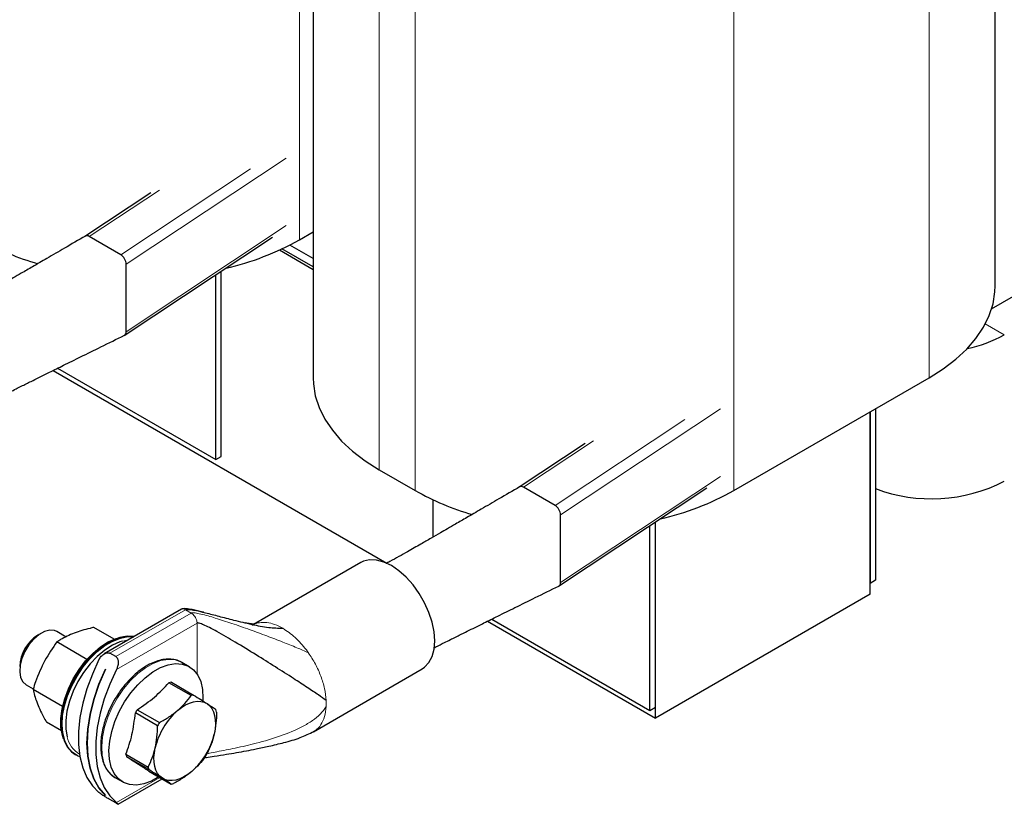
# Model space of a CAD drawing. Header units: millimetres. Extents: x 5 to 418, y 2 to 292.
# Tile 12 of 23: x 255 to 293, y 52 to 82. Entities that reach past the tile are written whole.
import ezdxf

# ---------------------------------------------------------------- set-up
doc = ezdxf.new("R2010")
doc.units = ezdxf.units.MM

msp = doc.modelspace()

# ---------------------------------------------------------------- linework, layer by layer
at = {"color": 7, "linetype": 'Continuous', "lineweight": 25}
for p, q in [((293.1312, 72.0146), (293.1312, 101.4264)), ((266.4802, 97.8342), (266.4802, 68.4224)), ((260.1384, 75.6521), (257.5564, 73.9427)), ((258.9616, 73.2304), (257.7284, 73.9423)), ((259.0996, 70.0768), (264.8941, 73.9131)), ((265.9464, 73.8107), (266.4802, 74.1189)), ((266.4802, 73.078), (265.5678, 73.6047)), ((266.4802, 72.6453), (265.1594, 73.4077)), ((266.4802, 72.7514), (265.2617, 73.4548)), ((259.1737, 70.2227), (259.1737, 72.8624)), ((262.6725, 65.2246), (262.6725, 72.4423)), ((262.8846, 65.3471), (262.8846, 72.5827)), ((292.9938, 71.1206), (295.1853, 72.3857)), ((256.3234, 68.7102), (269.3639, 61.1821)), ((256.4911, 68.7931), (262.6725, 65.2246)), ((282.9169, 64.0138), (290.5537, 68.4224)), ((288.2415, 67.0876), (288.2415, 60.3915)), ((288.2415, 59.9669), (288.2415, 67.0876)), ((288.4536, 67.2101), (288.4536, 60.5139)), ((277.109, 65.8552), (274.527, 64.1458)), ((262.6725, 65.2246), (262.8846, 65.3471)), ((269.0577, 64.8302), (270.4719, 64.0138)), ((275.9321, 63.4335), (274.699, 64.1454)), ((276.0702, 60.2799), (281.8646, 64.1162)), ((271.1578, 63.6574), (271.1578, 62.1931)), ((276.1443, 60.4258), (276.1443, 63.0655)), ((279.8552, 55.5502), (279.8552, 62.7858)), ((279.8552, 55.1256), (279.8552, 62.7858)), ((279.643, 55.4277), (279.643, 62.6454)), ((268.3372, 61.2028), (264.1459, 58.7832)), ((288.4536, 60.5139), (288.2415, 60.3915)), ((288.2415, 59.9669), (279.8552, 55.1256)), ((261.3302, 59.3774), (258.3165, 57.6376)), ((273.294, 58.9133), (279.8552, 55.1256)), ((273.4616, 58.9962), (279.643, 55.4277)), ((256.8289, 58.2942), (256.4616, 58.5063)), ((258.7104, 58.2097), (257.9143, 58.6694)), ((255.8615, 58.4468), (255.7201, 58.3651)), ((257.6431, 57.4196), (256.4632, 58.1008)), ((258.7673, 57.5284), (258.5411, 57.659)), ((258.3606, 57.0331), (258.362, 57.0323)), ((261.6375, 57.1348), (261.3547, 57.2981)), ((266.4943, 54.5966), (270.737, 57.0458)), ((255.2617, 56.4277), (255.5416, 56.2661)), ((256.6917, 55.5815), (255.5358, 56.2488)), ((261.7131, 56.0047), (260.8437, 56.5066)), ((260.9388, 56.5286), (261.8082, 56.0267)), ((259.6046, 55.4523), (260.474, 54.9504)), ((279.643, 55.4277), (279.8552, 55.5502)), ((260.4017, 54.83), (259.5323, 55.3319)), ((256.6431, 54.6285), (256.0596, 54.9654)), ((257.1807, 53.7034), (257.2063, 53.6886)), ((259.1669, 53.7124), (260.0364, 53.2105)), ((260.0592, 53.1121), (259.1898, 53.614)), ((258.7549, 52.7946), (259.0377, 52.6313)), ((258.8628, 51.7595), (260.5798, 52.7507)), ((260.0635, 53.0487), (260.933, 52.5468)), ((258.3609, 52.1014), (258.3606, 52.1012)), ((258.362, 52.1004), (258.3606, 52.1012)), ((258.7673, 51.8126), (258.5411, 51.9432))]:
    msp.add_line(p, q, dxfattribs=at)
at = {"color": 7, "linetype": 'Continuous', "lineweight": 18}
for p, q in [((290.5537, 97.8342), (290.5537, 68.4224)), ((265.9464, 94.5956), (265.9464, 73.8107)), ((269.0577, 94.242), (269.0577, 64.8302)), ((270.4719, 93.4256), (270.4719, 64.0138)), ((282.9169, 93.3909), (282.9169, 64.0138)), ((259.1737, 72.8624), (265.4306, 77.0048)), ((258.9616, 73.2304), (264.0314, 76.587)), ((257.7284, 73.9423), (260.4704, 75.7577)), ((259.1737, 70.2227), (265.4306, 74.3652)), ((292.746, 70.5282), (293.4882, 70.0998)), ((276.1443, 63.0655), (282.4012, 67.2079)), ((275.9321, 63.4335), (281.002, 66.7901)), ((274.699, 64.1454), (277.441, 65.9608)), ((276.1443, 60.4258), (282.4012, 64.5683)), ((258.5411, 57.659), (261.4902, 59.3615)), ((261.7165, 59.2309), (261.4902, 59.3615)), ((261.7165, 59.2309), (258.7673, 57.5284)), ((261.7919, 59.1724), (261.7165, 59.2309)), ((258.7902, 57.019), (261.9427, 58.839)), ((261.9427, 56.8448), (261.9427, 58.839)), ((266.2156, 57.7892), (266.2919, 57.6847)), ((260.486, 52.8048), (258.7902, 51.8258))]:
    msp.add_line(p, q, dxfattribs=at)
at = {"color": 7, "linetype": 'Continuous', "lineweight": 25, "flags": 128}
for points in [[(290.5537, 68.4224), (291.1013, 68.7692), (291.5911, 69.1437), (292.019, 69.5426), (292.3813, 69.9627), (292.675, 70.4002), (292.8974, 70.8515), (293.0468, 71.3128), (293.1218, 71.78), (293.1312, 72.0146)], [(266.4802, 68.4224), (266.4896, 68.1878), (266.5646, 67.7206), (266.7139, 67.2593), (266.9364, 66.808), (267.23, 66.3705), (267.5923, 65.9504), (268.0202, 65.5515), (268.5101, 65.177), (269.0577, 64.8302)], [(270.737, 57.0458), (270.8371, 57.1141), (271.0068, 57.296), (271.1318, 57.5334), (271.2083, 57.8192), (271.2341, 58.1446), (271.2083, 58.4998), (271.1318, 58.8739), (271.0068, 59.2557), (270.8371, 59.6335), (270.6279, 59.9958), (270.3856, 60.3316), (270.1175, 60.6307), (269.8318, 60.8841), (269.5371, 61.084), (269.2424, 61.2243), (268.9566, 61.3009), (268.6885, 61.3113), (268.4462, 61.2552), (268.3372, 61.2028)], [(256.4616, 58.5063), (256.3732, 58.5441), (256.1887, 58.5599), (255.9837, 58.5071), (255.7711, 58.389), (255.5641, 58.2129), (255.3758, 57.9899), (255.2181, 57.7341), (255.1008, 57.4615), (255.0313, 57.1893), (255.0139, 56.9344), (255.0499, 56.7131), (255.1368, 56.5391), (255.2617, 56.4277)], [(256.722, 54.3207), (256.6817, 54.4464), (256.627, 54.7611), (256.6238, 55.1114), (256.6721, 55.4869), (256.7706, 55.877), (256.9165, 56.2704), (257.1055, 56.6558), (257.3323, 57.022), (257.5902, 57.3587), (257.8719, 57.6561), (258.1693, 57.9055), (258.4737, 58.1), (258.7766, 58.2338), (259.0166, 58.2953)], [(259.4863, 58.3129), (259.4767, 58.3146), (259.2087, 58.3249), (258.9209, 58.2706), (258.6211, 58.1531), (258.3175, 57.9756), (258.0183, 57.7431), (257.7317, 57.4618), (257.4656, 57.1394), (257.2271, 56.7847), (257.0228, 56.4073), (256.8583, 56.0176), (256.7381, 55.6262), (256.6653, 55.2438), (256.6421, 54.8808), (256.669, 54.5471), (256.7454, 54.2518), (256.869, 54.003), (257.0367, 53.8074), (257.1807, 53.7034)], [(257.3673, 53.6162), (257.2693, 53.6556), (257.0623, 53.7926), (256.8947, 53.9882), (256.771, 54.237), (256.6947, 54.5323), (256.6678, 54.866), (256.691, 55.229), (256.7637, 55.6114), (256.884, 56.0028), (257.0485, 56.3925), (257.2528, 56.7698), (257.4913, 57.1246), (257.7574, 57.447), (258.044, 57.7283), (258.3432, 57.9608), (258.6468, 58.1383), (258.9466, 58.2557), (259.2344, 58.3101), (259.4716, 58.3044)], [(259.0265, 58.1332), (258.931, 58.1039), (258.6332, 57.9723), (258.3338, 57.7811), (258.0414, 57.5358), (257.7644, 57.2434), (257.5108, 56.9123), (257.2878, 56.5521), (257.1019, 56.1731), (256.9585, 55.7863), (256.8616, 55.4027), (256.814, 55.0334), (256.8172, 54.689), (256.8666, 54.3959)], [(258.1113, 57.4109), (257.8517, 56.8468), (257.6388, 56.2755), (257.4763, 55.706), (257.3664, 55.1473), (257.3111, 54.608), (257.3111, 54.0966), (257.3664, 53.6213), (257.4763, 53.1893), (257.6388, 52.8076), (257.8517, 52.482), (258.1113, 52.2177)], [(258.3606, 52.1012), (258.1081, 52.397), (257.9071, 52.7565), (257.7611, 53.1738), (257.6725, 53.6419), (257.6428, 54.1528), (257.6725, 54.698), (257.7611, 55.2683), (257.9071, 55.8542), (258.1081, 56.4458), (258.3606, 57.0331)], [(258.362, 57.0323), (258.1095, 56.4449), (257.9085, 55.8534), (257.7625, 55.2675), (257.6739, 54.6972), (257.6442, 54.152), (257.6739, 53.6411), (257.7625, 53.173), (257.9085, 52.7557), (258.1095, 52.3962), (258.362, 52.1004)], [(258.7902, 57.019), (258.5305, 56.4549), (258.3177, 55.8837), (258.1551, 55.3142), (258.0452, 54.7554), (257.9899, 54.2161), (257.9899, 53.7048), (258.0452, 53.2294), (258.1551, 52.7974), (258.3177, 52.4157), (258.5305, 52.0901), (258.7902, 51.8258)], [(260.4473, 52.8272), (260.1575, 52.6663), (259.8588, 52.5569), (259.5732, 52.511), (259.3084, 52.5298), (259.0717, 52.6127), (258.8695, 52.7576), (258.7074, 52.9605), (258.5897, 53.2158), (258.5198, 53.5166), (258.4994, 53.8547), (258.5291, 54.2208), (258.6082, 54.605), (258.7344, 54.9967), (258.9044, 55.3854), (259.1135, 55.7604), (259.356, 56.1114), (259.6252, 56.4289), (259.9139, 56.7043), (260.2141, 56.93), (260.5177, 57.0998), (260.8164, 57.2092), (261.102, 57.2551), (261.3668, 57.2364), (261.6035, 57.1534), (261.8057, 57.0085), (261.9678, 56.8056), (262.0855, 56.5503), (262.1555, 56.2495), (262.1759, 55.9115), (262.1728, 55.8151)], [(261.1849, 55.4248), (261.3399, 55.5445), (261.497, 55.6418), (261.6536, 55.715), (261.8068, 55.7629), (261.9542, 55.7846), (262.0931, 55.7798), (262.2213, 55.7485), (262.3364, 55.6913)], [(262.3364, 55.6913), (262.4366, 55.6092), (262.5201, 55.5035), (262.5855, 55.3761), (262.6316, 55.2292), (262.6578, 55.0653), (262.6635, 54.8871), (262.6486, 54.6978), (262.6134, 54.5005)], [(260.5874, 52.7767), (260.4873, 52.8589), (260.4038, 52.9645), (260.3384, 53.0919), (260.2922, 53.2388), (260.266, 53.4028), (260.2603, 53.5809), (260.2752, 53.7703), (260.3104, 53.9676)], [(261.739, 53.0432), (261.5839, 52.9235), (261.4268, 52.8262), (261.2703, 52.753), (261.117, 52.7051), (260.9696, 52.6834), (260.8307, 52.6883), (260.7026, 52.7196), (260.5874, 52.7767)]]:
    msp.add_lwpolyline(points, dxfattribs=at)
at = {"color": 7, "linetype": 'Continuous', "lineweight": 18, "flags": 128}
for points in [[(259.2482, 58.1755), (259.2186, 58.172), (259.0265, 58.1332)], [(258.7549, 52.7946), (258.5867, 52.9209), (258.4246, 53.1238), (258.3069, 53.3791), (258.2369, 53.6799), (258.2165, 54.0179), (258.2463, 54.3841), (258.3253, 54.7682), (258.4516, 55.16), (258.6216, 55.5487), (258.8307, 55.9236), (259.0731, 56.2747), (259.3424, 56.5922), (259.631, 56.8676), (259.9313, 57.0933), (260.2349, 57.2631), (260.5336, 57.3725), (260.8192, 57.4184), (261.084, 57.3997), (261.3207, 57.3167), (261.3547, 57.2981)]]:
    msp.add_lwpolyline(points, dxfattribs=at)
at = {"color": 7, "linetype": 'Continuous', "lineweight": 25}
for centre, radius, start, end in [((258.5971, 82.8379), 10.3661, 240.55524, 253.93473), ((260.6695, 83.2375), 10.8032, 282.82465, 299.23904), ((291.0181, 74.5632), 5.1014, 281.56651, 298.96051), ((290.6395, 69.9248), 6.2302, 249.46029, 297.20912), ((275.5677, 73.041), 10.3661, 240.55524, 253.93473), ((277.6401, 73.4406), 10.8032, 282.82465, 299.23904), ((256.5252, 57.0839), 1.5131, 122.14531, 177.86006), ((261.1435, 55.4275), 1.1199, 100.53027, 105.52754), ((262.0129, 54.9256), 1.1199, 100.53027, 105.52754), ((262.4215, 53.6801), 3.3281, 147.82427, 150.24156), ((263.0256, 53.3292), 2.7892, 131.29546, 166.77038), ((261.4872, 55.1315), 1.2394, 10.76229, 15.43292), ((263.2909, 53.1782), 3.3281, 147.82427, 150.24156), ((259.8982, 55.1388), 2.7892, 311.29546, 346.77038), ((260.3845, 53.9438), 1.2394, 190.76229, 195.43292), ((259.4502, 55.3953), 3.3281, 327.82427, 330.24156), ((261.2539, 53.4419), 1.2394, 190.76229, 195.43292), ((260.7283, 53.6478), 1.1199, 280.53027, 285.52754)]:
    msp.add_arc(centre, radius, start, end, dxfattribs=at)
at = {"color": 7, "linetype": 'Continuous', "lineweight": 18}
for centre, radius, start, end in [((264.7296, 55.6973), 2.2619, 356.88145, 3.11855), ((257.8737, 54.6074), 1.0291, 191.85994, 239.3831)]:
    msp.add_arc(centre, radius, start, end, dxfattribs=at)
at = {"color": 7, "linetype": 'Continuous', "lineweight": 25}
for centre, start_param, end_param in [((257.7284, 73.6967), 5.5005563, 6.2867836), ((258.9616, 72.9848), 3.92976, 5.5005563), ((258.9616, 70.3452), 3.1041694, 3.92976), ((274.699, 63.8998), 5.5005563, 6.2867836), ((275.9321, 63.1879), 3.92976, 5.5005563), ((275.9321, 60.5483), 3.1041694, 3.92976)]:
    msp.add_ellipse(centre, major_axis=(-0.1496, 0.2605), ratio=0.5773771, start_param=start_param, end_param=end_param, dxfattribs=at)
for points, knots in [([(257.5782, 73.957), (257.3071, 73.7993), (256.8066, 73.5083), (256.1183, 73.1085), (255.5548, 72.7815), (255.1156, 72.5269), (254.7732, 72.3287), (254.455, 72.1447), (254.108, 71.9443), (253.683, 71.699), (253.1497, 71.3937), (252.695, 71.1383), (252.4076, 70.9864), (252.3557, 70.959)], [0, 0, 0, 0, 0.1594516, 0.2943969, 0.4048371, 0.4907732, 0.5523315, 0.6060645, 0.675551, 0.7509045, 0.8472068, 0.972411, 1, 1, 1, 1]), ([(254.2315, 67.6631), (254.2568, 67.6765), (254.3899, 67.7473), (254.6017, 67.8541), (254.8591, 67.983), (255.0684, 68.0873), (255.2642, 68.1848), (255.494, 68.2991), (255.7984, 68.4502), (256.2203, 68.6593), (256.7665, 68.9293), (257.4365, 69.2598), (258.2302, 69.6507), (258.8, 69.9312), (259.1055, 70.0817)], [0, 0, 0, 0, 0.0178584, 0.0939407, 0.1440632, 0.1874072, 0.228041, 0.266824, 0.3267811, 0.4116307, 0.5213756, 0.6560182, 0.8155599, 1, 1, 1, 1]), ([(274.5488, 64.1601), (274.2777, 64.0024), (273.7771, 63.7114), (273.0888, 63.3116), (272.5254, 62.9846), (272.0861, 62.73), (271.7437, 62.5318), (271.4256, 62.3478), (271.0786, 62.1474), (270.6535, 61.9021), (270.1202, 61.5968), (269.6656, 61.3414), (269.3781, 61.1895), (269.3262, 61.1621)], [0, 0, 0, 0, 0.1594516, 0.2943969, 0.4048371, 0.4907732, 0.5523315, 0.6060645, 0.675551, 0.7509045, 0.8472068, 0.972411, 1, 1, 1, 1]), ([(271.202, 57.8662), (271.2273, 57.8796), (271.3604, 57.9504), (271.5723, 58.0572), (271.8296, 58.1861), (272.039, 58.2904), (272.2348, 58.3879), (272.4646, 58.5022), (272.769, 58.6533), (273.1909, 58.8624), (273.7371, 59.1324), (274.4071, 59.4629), (275.2008, 59.8538), (275.7706, 60.1343), (276.0761, 60.2848)], [0, 0, 0, 0, 0.0178584, 0.0939407, 0.1440632, 0.1874072, 0.228041, 0.266824, 0.3267811, 0.4116307, 0.5213756, 0.6560182, 0.8155599, 1, 1, 1, 1]), ([(262.2112, 59.2556), (262.1972, 59.2593), (262.0473, 59.2989), (261.8178, 59.3536), (261.5621, 59.3995), (261.4326, 59.4042), (261.3688, 59.3951), (261.3425, 59.383), (261.33, 59.3773)], [0, 0, 0, 0, 0.0495571, 0.5298117, 0.793806, 0.9068094, 0.9555487, 1, 1, 1, 1]), ([(261.4902, 59.3615), (261.5001, 59.3654), (261.5231, 59.3743), (261.5687, 59.376), (261.6629, 59.3721), (261.8983, 59.333), (262.2874, 59.2397), (262.8093, 59.1033), (263.4124, 58.9449), (264.0624, 58.7912), (264.701, 58.6576), (265.1114, 58.6418), (265.2944, 58.6348)], [0, 0, 0, 0, 0.0094792, 0.0219748, 0.0376563, 0.0867644, 0.2108193, 0.3501722, 0.5043173, 0.6907938, 0.8620625, 1, 1, 1, 1]), ([(257.9143, 58.6694), (257.8631, 58.6574), (257.5916, 58.5938), (257.1234, 58.4528), (256.7157, 58.2575), (256.5127, 58.1315), (256.4632, 58.1008)], [0, 0, 0, 0, 0.0896818, 0.4753516, 0.8719637, 1, 1, 1, 1]), ([(266.9881, 55.8204), (266.8924, 55.8875), (266.6823, 56.0347), (266.2295, 56.336), (265.6661, 56.7042), (264.9962, 57.1333), (264.2348, 57.6106), (263.4741, 58.0738), (262.8643, 58.4282), (262.4495, 58.6511), (262.2204, 58.7627), (262.0669, 58.8264), (261.9845, 58.8448), (261.955, 58.844), (261.9466, 58.8406), (261.9427, 58.839)], [0, 0, 0, 0, 0.07849223, 0.17226758, 0.28051688, 0.42081067, 0.56603313, 0.72393546, 0.8590888, 0.91314677, 0.95558247, 0.98463926, 0.99473288, 0.99759802, 1, 1, 1, 1]), ([(264.1456, 58.7869), (264.1462, 58.7889), (264.1474, 58.7937), (264.0738, 58.8034), (263.9683, 58.8194), (263.87, 58.8407), (263.8343, 58.8485)], [0, 0, 0, 0, 0.23071867, 0.5383715, 0.83237903, 1, 1, 1, 1]), ([(256.4632, 58.1008), (256.3009, 57.8628), (255.9715, 57.3794), (255.6934, 56.7333), (255.5681, 56.348), (255.5358, 56.2488)], [0, 0, 0, 0, 0.4185557, 0.8501619, 1, 1, 1, 1]), ([(258.1113, 57.4109), (258.1392, 57.457), (258.1984, 57.5547), (258.315, 57.6457), (258.4216, 57.6821), (258.4928, 57.6815), (258.5276, 57.6653), (258.5411, 57.659)], [0, 0, 0, 0, 0.2750959, 0.5836442, 0.7615414, 0.9076433, 1, 1, 1, 1]), ([(261.449, 57.2278), (261.411, 57.257), (261.307, 57.3371), (261.1067, 57.4071), (260.8619, 57.4398), (260.6086, 57.4188), (260.3491, 57.35), (260.089, 57.2369), (259.8339, 57.0848), (259.5905, 56.9008), (259.3644, 56.6935), (259.1746, 56.4881), (259.0131, 56.2878), (258.8593, 56.0759), (258.7621, 55.9152), (258.7071, 55.8243)], [0, 0, 0, 0, 0.05347984, 0.14663592, 0.23382615, 0.32096938, 0.40747008, 0.49296308, 0.57711171, 0.65928795, 0.73757639, 0.81231983, 0.86652072, 0.92450499, 1, 1, 1, 1]), ([(258.7673, 57.5284), (258.7862, 57.5137), (258.8237, 57.4845), (258.8581, 57.4034), (258.8699, 57.2879), (258.8476, 57.1498), (258.808, 57.0596), (258.7902, 57.019)], [0, 0, 0, 0, 0.14668075, 0.29263996, 0.49969317, 0.77478815, 1, 1, 1, 1]), ([(255.5358, 56.2488), (255.5752, 56.0898), (255.6551, 55.7668), (255.8673, 55.3128), (256.0202, 55.0366), (256.0596, 54.9654)], [0, 0, 0, 0, 0.4185557, 0.8501619, 1, 1, 1, 1]), ([(258.7071, 55.8243), (258.6412, 55.7032), (258.5488, 55.5331), (258.4373, 55.2745), (258.3545, 55.054), (258.2767, 54.7929), (258.2183, 54.5247), (258.1829, 54.2536), (258.174, 53.9875), (258.1935, 53.7321), (258.2428, 53.4921), (258.3236, 53.2722), (258.4368, 53.0741), (258.5889, 52.9092), (258.7098, 52.8074), (258.7866, 52.7785), (258.7913, 52.7767)], [0, 0, 0, 0, 0.1008498, 0.1415138, 0.2085588, 0.2773575, 0.3503491, 0.425622, 0.5025017, 0.5805542, 0.6596283, 0.739808, 0.8215281, 0.9057354, 0.9942489, 1, 1, 1, 1]), ([(261.1849, 55.4248), (261.2841, 55.5157), (261.4845, 55.6991), (261.6364, 55.9022), (261.7131, 56.0047)], [0, 0, 0, 0, 0.4952208, 1, 1, 1, 1]), ([(261.8082, 56.0267), (261.905, 55.9658), (262.1003, 55.8431), (262.2573, 55.7421), (262.3364, 55.6913)], [0, 0, 0, 0, 0.4959401, 1, 1, 1, 1]), ([(260.474, 54.9504), (260.6006, 55.0215), (260.8559, 55.1648), (261.0746, 55.3377), (261.1849, 55.4248)], [0, 0, 0, 0, 0.4959401, 1, 1, 1, 1]), ([(262.3364, 55.6913), (262.4051, 55.6465), (262.5437, 55.5562), (262.6355, 55.4932), (262.6819, 55.4614)], [0, 0, 0, 0, 0.49522081, 1, 1, 1, 1]), ([(259.1669, 53.7124), (259.2538, 53.9632), (259.4299, 54.4716), (259.4979, 55.0426), (259.5323, 55.3319)], [0, 0, 0, 0, 0.4932478, 1, 1, 1, 1]), ([(262.7048, 55.363), (262.7007, 55.2162), (262.6925, 54.9203), (262.6399, 54.6412), (262.6134, 54.5005)], [0, 0, 0, 0, 0.4959401, 1, 1, 1, 1]), ([(260.3104, 53.9676), (260.3365, 54.1057), (260.3892, 54.3848), (260.3975, 54.6807), (260.4017, 54.83)], [0, 0, 0, 0, 0.4952208, 1, 1, 1, 1]), ([(262.273, 53.5815), (262.2843, 53.5834), (262.3991, 53.603), (262.6731, 53.6457), (263.1943, 53.7295), (263.7391, 53.8225), (264.2906, 53.9283), (264.7799, 54.0305), (265.3529, 54.172), (265.9511, 54.3391), (266.3337, 54.5221), (266.5151, 54.6088)], [0, 0, 0, 0, 0.0077531, 0.0781783, 0.1905606, 0.3731247, 0.4612892, 0.5780749, 0.7176218, 0.8661854, 1, 1, 1, 1]), ([(262.6134, 54.5005), (262.5784, 54.3675), (262.5075, 54.0989), (262.3958, 53.8627), (262.3394, 53.7434)], [0, 0, 0, 0, 0.4952208, 1, 1, 1, 1]), ([(260.0364, 53.2105), (260.0918, 53.3276), (260.2036, 53.5637), (260.2746, 53.8322), (260.3104, 53.9676)], [0, 0, 0, 0, 0.4959401, 1, 1, 1, 1]), ([(260.0635, 53.0487), (259.9467, 53.1262), (259.7099, 53.2832), (259.3647, 53.5028), (259.1898, 53.614)], [0, 0, 0, 0, 0.4932478, 1, 1, 1, 1]), ([(262.2672, 53.623), (262.1919, 53.5223), (262.0402, 53.3193), (261.8399, 53.1357), (261.739, 53.0432)], [0, 0, 0, 0, 0.4959401, 1, 1, 1, 1]), ([(260.5874, 52.7767), (260.5098, 52.8267), (260.353, 52.9275), (260.1578, 53.0502), (260.0592, 53.1121)], [0, 0, 0, 0, 0.4952208, 1, 1, 1, 1]), ([(260.933, 52.5468), (260.8875, 52.578), (260.7957, 52.641), (260.6572, 52.7313), (260.5874, 52.7767)], [0, 0, 0, 0, 0.4959401, 1, 1, 1, 1]), ([(261.739, 53.0432), (261.6307, 52.9575), (261.4122, 52.7845), (261.1569, 52.6412), (261.0281, 52.5688)], [0, 0, 0, 0, 0.4952208, 1, 1, 1, 1]), ([(258.5411, 51.9432), (258.519, 51.956), (258.475, 51.9815), (258.3883, 52.0324), (258.285, 52.0952), (258.1833, 52.1616), (258.1337, 52.2003), (258.1113, 52.2177)], [0, 0, 0, 0, 0.1466807, 0.29264, 0.4996932, 0.7747881, 1, 1, 1, 1]), ([(258.7902, 51.8258), (258.8114, 51.8081), (258.8566, 51.7706), (258.8713, 51.7554), (258.8476, 51.7668), (258.811, 51.7875), (258.7795, 51.8056), (258.7673, 51.8126)], [0, 0, 0, 0, 0.2750959, 0.5836442, 0.7615414, 0.9076433, 1, 1, 1, 1])]:
    msp.add_open_spline(points, degree=3, knots=knots, dxfattribs=at)
at = {"color": 7, "linetype": 'Continuous', "lineweight": 18}
for points, knots in [([(261.4902, 59.3615), (261.4602, 59.3753), (261.4003, 59.4027), (261.3536, 59.3858), (261.3302, 59.3774)], [0, 0, 0, 0, 0.5000511, 1, 1, 1, 1]), ([(261.7165, 59.2309), (261.7249, 59.2341), (261.7446, 59.2415), (261.7965, 59.2427), (261.9117, 59.2319), (262.2066, 59.1683), (262.685, 59.0295), (263.3278, 58.8198), (263.998, 58.585), (264.6616, 58.3414), (265.2717, 58.1074), (265.8161, 57.8912), (266.1441, 57.7488), (266.2919, 57.6847)], [0, 0, 0, 0, 0.0064426, 0.0149796, 0.0331122, 0.0795926, 0.2011376, 0.3402578, 0.4956822, 0.6383004, 0.7755454, 0.8988655, 1, 1, 1, 1]), ([(264.1025, 58.7521), (264.1124, 58.7597), (264.192, 58.8202), (264.3824, 58.8635), (264.6653, 58.8711), (264.9747, 58.799), (265.1879, 58.6895), (265.2944, 58.6348)], [0, 0, 0, 0, 0.0345861, 0.2759396, 0.5172931, 0.7586465, 1, 1, 1, 1]), ([(262.3471, 53.7412), (262.374, 53.7465), (262.5001, 53.7711), (262.8634, 53.8383), (263.4744, 53.9592), (264.3026, 54.1504), (265.1848, 54.4093), (265.9228, 54.7051), (266.4395, 55.0117), (266.7635, 55.2598), (266.9168, 55.4745), (266.9881, 55.5743)], [0, 0, 0, 0, 0.0157949, 0.0740488, 0.2196927, 0.3898515, 0.5885356, 0.7740286, 0.8595203, 0.9346766, 1, 1, 1, 1]), ([(266.9881, 55.5743), (266.9726, 55.4402), (266.9416, 55.1719), (266.79, 54.8633), (266.6361, 54.6701), (266.5155, 54.6184), (266.4887, 54.607)], [0, 0, 0, 0, 0.3043463, 0.6086925, 0.9130388, 1, 1, 1, 1])]:
    msp.add_open_spline(points, degree=3, knots=knots, dxfattribs=at)
for points in [[(261.9427, 58.839), (261.9407, 58.867), (261.9365, 58.923), (261.9038, 59.0144), (261.8555, 59.1021), (261.8131, 59.149), (261.7919, 59.1724)], [(265.2944, 58.6348), (265.4578, 58.5266), (265.7844, 58.3102), (266.0719, 57.9629), (266.2156, 57.7892)], [(266.2919, 57.6847), (266.388, 57.5374), (266.5801, 57.2428), (266.7921, 56.7613), (266.9411, 56.2761), (266.9725, 55.9723), (266.9881, 55.8204)]]:
    msp.add_open_spline(points, degree=3, dxfattribs=at)
at = {"color": 7, "linetype": 'Continuous', "lineweight": 25}
msp.add_open_spline([(259.6046, 55.4523), (259.8381, 55.6124), (260.3053, 55.9326), (260.6642, 56.3152), (260.8437, 56.5066)], degree=3, dxfattribs=at)

doc.saveas('drawing.dxf')
